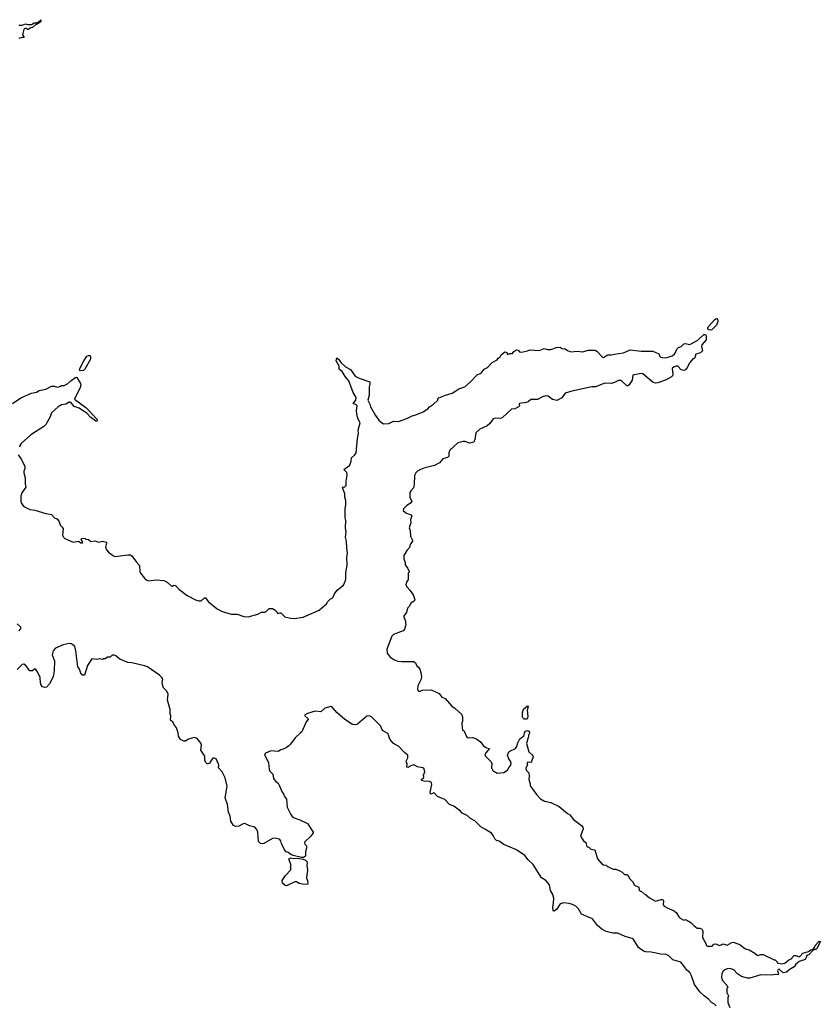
# Model space of a CAD drawing. Extents: x 2386897 to 2565480, y 579156 to 761880.
# Tile 54 of 191: x 2445704 to 2455278, y 662545 to 674327. Entities that reach past the tile are written whole.
import ezdxf

# ---------------------------------------------------------------- set-up
doc = ezdxf.new("R2010")
doc.units = 0

msp = doc.modelspace()

# ---------------------------------------------------------------- linework, layer by layer
at = {"layer": '0CON10XD'}
for points in [[(2445695, 674263), (2445735, 674263), (2445775, 674276), (2445798, 674268), (2445845, 674268), (2445875, 674288), (2445905, 674290), (2445928, 674302), (2445957, 674327), (2445958, 674305), (2445946, 674294), (2445905, 674270), (2445895, 674270), (2445857, 674233), (2445835, 674230), (2445805, 674210), (2445795, 674210), (2445785, 674220), (2445765, 674220), (2445755, 674210), (2445738, 674145), (2445758, 674112), (2445735, 674112), (2445695, 674100)], [(2453975, 670613), (2453937, 670615), (2453934, 670635), (2453941, 670655), (2454015, 670738), (2454035, 670750), (2454048, 670748), (2454052, 670715), (2454037, 670673), (2453975, 670613)], [(2448164, 667234), (2448237, 667213), (2448305, 667212), (2448384, 667184), (2448435, 667182), (2448550, 667215), (2448594, 667236), (2448635, 667238), (2448653, 667247), (2448685, 667280), (2448725, 667280), (2448772, 667252), (2448785, 667220), (2448815, 667230), (2448825, 667228), (2448875, 667182), (2448944, 667164), (2448985, 667162), (2449095, 667178), (2449285, 667262), (2449373, 667337), (2449390, 667365), (2449420, 667395), (2449435, 667400), (2449453, 667417), (2449468, 667455), (2449500, 667500), (2449575, 667559), (2449599, 667615), (2449604, 667635), (2449602, 667705), (2449621, 667805), (2449617, 667893), (2449624, 667945), (2449614, 668005), (2449613, 668085), (2449601, 668135), (2449608, 668195), (2449600, 668245), (2449604, 668334), (2449596, 668365), (2449594, 668475), (2449603, 668525), (2449602, 668575), (2449592, 668615), (2449592, 668652), (2449562, 668728), (2449572, 668738), (2449587, 668733), (2449607, 668753), (2449608, 668805), (2449620, 668875), (2449615, 668910), (2449580, 668945), (2449650, 668995), (2449666, 669044), (2449672, 669085), (2449707, 669115), (2449726, 669144), (2449742, 669315), (2449754, 669375), (2449750, 669415), (2449774, 669504), (2449751, 669545), (2449740, 669585), (2449732, 669645), (2449738, 669705), (2449728, 669718), (2449690, 669735), (2449724, 669776), (2449726, 669805), (2449690, 669865), (2449640, 670005), (2449595, 670058), (2449559, 670119), (2449522, 670145), (2449524, 670185), (2449505, 670216), (2449489, 670245), (2449495, 670280), (2449519, 670259), (2449544, 670224), (2449599, 670175), (2449660, 670140), (2449715, 670063), (2449765, 670037), (2449890, 669995), (2449892, 669965), (2449883, 669935), (2449883, 669835), (2449867, 669775), (2449892, 669725), (2449897, 669695), (2449959, 669589), (2450000, 669535), (2450025, 669510), (2450055, 669492), (2450116, 669494), (2450175, 669522), (2450235, 669518), (2450335, 669553), (2450395, 669587), (2450442, 669598), (2450530, 669635), (2450585, 669672), (2450603, 669695), (2450654, 669726), (2450702, 669775), (2450702, 669785), (2450715, 669802), (2450795, 669834), (2450875, 669856), (2450920, 669885), (2450955, 669911), (2451025, 669934), (2451096, 669994), (2451175, 670076), (2451221, 670099), (2451256, 670145), (2451296, 670164), (2451355, 670224), (2451414, 670256), (2451425, 670277), (2451449, 670291), (2451462, 670315), (2451505, 670352), (2451530, 670345), (2451535, 670320), (2451565, 670334), (2451595, 670332), (2451612, 670358), (2451647, 670377), (2451663, 670373), (2451682, 670352), (2451705, 670348), (2451775, 670363), (2451805, 670378), (2451915, 670367), (2451975, 670393), (2452015, 670382), (2452055, 670382), (2452124, 670406), (2452165, 670407), (2452185, 670392), (2452227, 670387), (2452255, 670368), (2452295, 670352), (2452375, 670360), (2452433, 670353), (2452505, 670372), (2452585, 670372), (2452605, 670362), (2452675, 670288), (2452685, 670283), (2452735, 670318), (2452775, 670318), (2452866, 670334), (2452925, 670342), (2453005, 670378), (2453135, 670360), (2453275, 670360), (2453345, 670330), (2453360, 670295), (2453368, 670288), (2453415, 670280), (2453446, 670284), (2453505, 670303), (2453529, 670321), (2453547, 670343), (2453560, 670385), (2453580, 670405), (2453613, 670417), (2453645, 670448), (2453665, 670452), (2453715, 670442), (2453732, 670448), (2453815, 670492), (2453885, 670558), (2453905, 670560), (2453912, 670545), (2453912, 670498), (2453862, 670435), (2453858, 670415), (2453867, 670365), (2453862, 670355), (2453845, 670342), (2453790, 670325), (2453778, 670282), (2453765, 670270), (2453755, 670270), (2453717, 670225), (2453687, 670165), (2453665, 670138), (2453645, 670130), (2453615, 670137), (2453572, 670182), (2453555, 670183), (2453530, 670175), (2453508, 670152), (2453516, 670085), (2453510, 670065), (2453500, 670055), (2453426, 670014), (2453335, 669980), (2453305, 669976), (2453277, 669987), (2453155, 670088), (2453143, 670093), (2453115, 670091), (2453037, 670075), (2453027, 670015), (2452988, 669955), (2452975, 669946), (2452965, 669947), (2452895, 670008), (2452865, 670011), (2452815, 669986), (2452775, 669974), (2452705, 669977), (2452688, 669972), (2452595, 669932), (2452545, 669933), (2452305, 669883), (2452225, 669856), (2452185, 669801), (2452125, 669772), (2452075, 669782), (2452025, 669823), (2451995, 669825), (2451954, 669815), (2451896, 669784), (2451817, 669783), (2451785, 669753), (2451765, 669747), (2451682, 669735), (2451678, 669725), (2451680, 669705), (2451670, 669695), (2451625, 669670), (2451585, 669667), (2451475, 669564), (2451455, 669556), (2451395, 669557), (2451365, 669549), (2451324, 669496), (2451292, 669468), (2451205, 669429), (2451157, 669383), (2451148, 669302), (2451135, 669272), (2451085, 669261), (2451025, 669280), (2451005, 669280), (2450945, 669262), (2450848, 669175), (2450836, 669145), (2450836, 669105), (2450821, 669089), (2450765, 669071), (2450723, 669025), (2450665, 668991), (2450535, 668959), (2450495, 668945), (2450462, 668925), (2450441, 668905), (2450424, 668874), (2450422, 668765), (2450411, 668725), (2450380, 668690), (2450371, 668669), (2450369, 668609), (2450392, 668565), (2450382, 668545), (2450331, 668509), (2450295, 668472), (2450290, 668455), (2450320, 668425), (2450381, 668401), (2450392, 668385), (2450378, 668345), (2450380, 668305), (2450362, 668245), (2450372, 668215), (2450378, 668145), (2450398, 668105), (2450400, 668085), (2450373, 668047), (2450367, 668013), (2450334, 667976), (2450298, 667915), (2450298, 667875), (2450312, 667832), (2450313, 667803), (2450345, 667760), (2450360, 667725), (2450360, 667715), (2450350, 667705), (2450350, 667625), (2450328, 667602), (2450322, 667565), (2450338, 667535), (2450373, 667495), (2450412, 667435), (2450427, 667385), (2450419, 667371), (2450380, 667345), (2450365, 667310), (2450343, 667287), (2450330, 667235), (2450298, 667195), (2450298, 667175), (2450312, 667145), (2450323, 667085), (2450306, 667034), (2450288, 667015), (2450175, 666972), (2450155, 666951), (2450094, 666795), (2450097, 666745), (2450135, 666698), (2450185, 666667), (2450225, 666653), (2450275, 666648), (2450415, 666648), (2450435, 666630), (2450452, 666595), (2450476, 666576), (2450488, 666555), (2450502, 666515), (2450510, 666465), (2450502, 666428), (2450464, 666355), (2450460, 666315), (2450468, 666295), (2450485, 666288), (2450517, 666303), (2450625, 666308), (2450720, 666265), (2450751, 666221), (2450793, 666203), (2450871, 666111), (2450913, 666083), (2450986, 666016), (2450997, 665985), (2450997, 665935), (2450990, 665915), (2450994, 665854), (2451000, 665825), (2451015, 665820), (2451045, 665748), (2451055, 665738), (2451074, 665734), (2451115, 665739), (2451157, 665727), (2451216, 665686), (2451245, 665642), (2451285, 665613), (2451320, 665605), (2451277, 665555), (2451267, 665527), (2451274, 665514), (2451342, 665445), (2451348, 665425), (2451344, 665374), (2451361, 665341), (2451415, 665312), (2451495, 665320), (2451536, 665345), (2451557, 665383), (2451576, 665405), (2451580, 665425), (2451574, 665454), (2451554, 665484), (2451538, 665525), (2451552, 665565), (2451564, 665576), (2451634, 665606), (2451650, 665630), (2451662, 665675), (2451685, 665720), (2451735, 665760), (2451742, 665795), (2451754, 665815), (2451775, 665822), (2451792, 665815), (2451802, 665802), (2451802, 665788), (2451790, 665765), (2451790, 665745), (2451783, 665737), (2451764, 665665), (2451794, 665565), (2451837, 665525), (2451842, 665505), (2451825, 665450), (2451815, 665440), (2451785, 665442), (2451772, 665435), (2451773, 665413), (2451780, 665405), (2451765, 665390), (2451758, 665365), (2451762, 665345), (2451792, 665315), (2451798, 665275), (2451793, 665235), (2451808, 665185), (2451808, 665158), (2451884, 665054), (2451930, 665005), (2451980, 664975), (2452055, 664958), (2452155, 664912), (2452255, 664828), (2452283, 664813), (2452328, 664755), (2452423, 664683), (2452437, 664665), (2452440, 664645), (2452409, 664555), (2452428, 664525), (2452445, 664502), (2452475, 664480), (2452484, 664434), (2452515, 664422), (2452535, 664403), (2452583, 664393), (2452612, 664285), (2452664, 664224), (2452683, 664213), (2452715, 664210), (2452735, 664190), (2452745, 664190), (2452773, 664173), (2452805, 664162), (2452832, 664162), (2452882, 664142), (2452910, 664125), (2452935, 664100), (2452965, 664100), (2452980, 664085), (2452995, 664050), (2453033, 664013), (2453055, 663972), (2453106, 663946), (2453112, 663912), (2453125, 663900), (2453135, 663900), (2453170, 663865), (2453182, 663862), (2453235, 663818), (2453305, 663780), (2453375, 663800), (2453395, 663800), (2453402, 663785), (2453400, 663735), (2453411, 663721), (2453445, 663700), (2453530, 663665), (2453559, 663639), (2453585, 663590), (2453600, 663575), (2453645, 663552), (2453665, 663558), (2453682, 663552), (2453730, 663525), (2453765, 663488), (2453805, 663458), (2453835, 663458), (2453855, 663450), (2453865, 663440), (2453872, 663415), (2453868, 663345), (2453912, 663265), (2453913, 663253), (2453925, 663240), (2453985, 663240), (2454006, 663264), (2454025, 663269), (2454075, 663250), (2454115, 663270), (2454165, 663253), (2454220, 663285), (2454235, 663287), (2454315, 663260), (2454355, 663227)], [(2446426, 670126), (2446420, 670135), (2446424, 670155), (2446469, 670245), (2446505, 670300), (2446525, 670310), (2446545, 670307), (2446551, 670285), (2446549, 670265), (2446483, 670145), (2446465, 670130), (2446426, 670126)], [(2445618, 669735), (2445716, 669804), (2445845, 669858), (2445905, 669870), (2445938, 669888), (2446015, 669907), (2446085, 669940), (2446115, 669942), (2446155, 669931), (2446185, 669938), (2446205, 669950), (2446235, 669950), (2446275, 669970), (2446314, 670006), (2446375, 670048), (2446386, 670046), (2446431, 669975), (2446435, 669955), (2446427, 669925), (2446359, 669785), (2446493, 669685), (2446535, 669647), (2446626, 669545), (2446632, 669525), (2446625, 669520), (2446615, 669524), (2446555, 669568), (2446508, 669618), (2446465, 669641), (2446415, 669677), (2446355, 669698), (2446325, 669739), (2446305, 669750), (2446295, 669750), (2446255, 669726), (2446205, 669720), (2446162, 669695), (2446082, 669622), (2446067, 669573), (2446015, 669482), (2445991, 669459), (2445835, 669360), (2445723, 669255), (2445697, 669215)], [(2445685, 669120), (2445717, 669075), (2445767, 668983), (2445767, 668955), (2445752, 668925), (2445752, 668905), (2445770, 668845), (2445768, 668775), (2445777, 668735), (2445730, 668665), (2445716, 668624), (2445717, 668565), (2445726, 668536), (2445752, 668502), (2445826, 668466), (2445885, 668457), (2446017, 668417), (2446085, 668408), (2446124, 668364), (2446145, 668360), (2446155, 668350), (2446172, 668325), (2446192, 668275), (2446212, 668255), (2446222, 668235), (2446217, 668157), (2446228, 668135), (2446245, 668118), (2446344, 668074), (2446407, 668087), (2446435, 668068), (2446450, 668065), (2446460, 668075), (2446438, 668105), (2446445, 668122), (2446485, 668120), (2446495, 668110), (2446525, 668108), (2446555, 668082), (2446605, 668091), (2446646, 668076), (2446695, 668086), (2446740, 668075), (2446742, 668065), (2446729, 668015), (2446740, 667985), (2446766, 667956), (2446825, 667910), (2446845, 667904), (2446995, 667924), (2447023, 667923), (2447045, 667912), (2447099, 667835), (2447137, 667795), (2447140, 667725), (2447148, 667705), (2447196, 667646), (2447225, 667621), (2447245, 667614), (2447335, 667624), (2447428, 667618), (2447468, 667595), (2447515, 667552), (2447525, 667550), (2447545, 667562), (2447565, 667557), (2447605, 667512), (2447706, 667436), (2447805, 667384), (2447845, 667374), (2447875, 667373), (2447915, 667408), (2447925, 667408), (2447957, 667367), (2448066, 667276), (2448115, 667250), (2448164, 667234)], [(2445698, 667015), (2445720, 667045), (2445715, 667063), (2445675, 667096)], [(2454032, 662525), (2454012, 662545), (2453976, 662566), (2453941, 662605), (2453887, 662647), (2453835, 662696), (2453774, 662784), (2453739, 662885), (2453718, 662925), (2453683, 662953), (2453655, 662995), (2453608, 663048), (2453515, 663078), (2453465, 663125), (2453435, 663141), (2453365, 663143), (2453315, 663158), (2453255, 663169), (2453192, 663172), (2453165, 663181), (2453105, 663223), (2453040, 663330), (2452945, 663358), (2452855, 663398), (2452795, 663396), (2452717, 663417), (2452665, 663444), (2452615, 663489), (2452555, 663566), (2452485, 663595), (2452423, 663625), (2452385, 663686), (2452355, 663719), (2452315, 663741), (2452275, 663751), (2452205, 663758), (2452165, 663747), (2452126, 663684), (2452095, 663660), (2452082, 663662), (2452078, 663705), (2452088, 663755), (2452090, 663815), (2452077, 663865), (2452053, 663905), (2452040, 663975), (2451996, 664025), (2451945, 664058), (2451845, 664219), (2451784, 664274), (2451745, 664324), (2451645, 664395), (2451495, 664459), (2451438, 664498), (2451405, 664504), (2451384, 664524), (2451366, 664566), (2451344, 664594), (2451272, 664635), (2451217, 664667), (2451145, 664739), (2451095, 664769), (2451054, 664804), (2450995, 664832), (2450975, 664855), (2450894, 664914), (2450845, 664937), (2450788, 664995), (2450701, 665031), (2450665, 665073), (2450655, 665076), (2450625, 665061), (2450615, 665064), (2450611, 665085), (2450634, 665175), (2450629, 665199), (2450605, 665212), (2450542, 665215), (2450512, 665225), (2450508, 665235), (2450535, 665260), (2450534, 665285), (2450548, 665325), (2450542, 665362), (2450525, 665374), (2450459, 665388), (2450415, 665410), (2450380, 665400), (2450345, 665378), (2450335, 665382), (2450338, 665425), (2450328, 665438), (2450327, 665455), (2450346, 665494), (2450346, 665525), (2450305, 665559), (2450235, 665634), (2450187, 665657), (2450171, 665671), (2450128, 665718), (2450115, 665770), (2450105, 665787), (2450043, 665823), (2450018, 665878), (2449911, 665985), (2449884, 665996), (2449856, 665994), (2449745, 665896), (2449725, 665890), (2449685, 665894), (2449592, 665952), (2449496, 666036), (2449445, 666098), (2449425, 666108), (2449353, 666087), (2449305, 666044), (2449235, 666052), (2449147, 666025), (2449110, 666005), (2449113, 665995), (2449151, 665965), (2449154, 665955), (2449130, 665925), (2449078, 665805), (2449060, 665795), (2448997, 665733), (2448943, 665657), (2448921, 665639), (2448890, 665615), (2448855, 665598), (2448825, 665592), (2448795, 665572), (2448705, 665577), (2448645, 665552), (2448632, 665535), (2448680, 665435), (2448686, 665355), (2448696, 665335), (2448729, 665299), (2448739, 665249), (2448765, 665212), (2448795, 665190), (2448808, 665168), (2448843, 665083), (2448860, 665065), (2448872, 665032), (2448895, 665000), (2448903, 664905), (2448947, 664815), (2448962, 664792), (2448985, 664778), (2449055, 664752), (2449145, 664707), (2449213, 664605), (2449213, 664595), (2449185, 664556), (2449108, 664485), (2449115, 664460), (2449132, 664442), (2449132, 664415), (2449120, 664375), (2449122, 664318), (2449097, 664303), (2449075, 664302), (2448975, 664327), (2448946, 664336), (2448915, 664362), (2448891, 664371), (2448869, 664395), (2448835, 664470), (2448825, 664500), (2448810, 664520), (2448755, 664534), (2448725, 664529), (2448625, 664470), (2448605, 664465), (2448585, 664470), (2448558, 664495), (2448551, 664605), (2448538, 664638), (2448515, 664666), (2448452, 664682), (2448395, 664710), (2448375, 664706), (2448324, 664676), (2448285, 664673), (2448259, 664685), (2448230, 664735), (2448220, 664795), (2448201, 664845), (2448187, 664935), (2448160, 665015), (2448184, 665155), (2448162, 665255), (2448125, 665328), (2448083, 665375), (2448085, 665410), (2448055, 665483), (2448035, 665491), (2448015, 665489), (2448000, 665475), (2447975, 665432), (2447955, 665422), (2447944, 665424), (2447925, 665443), (2447916, 665465), (2447916, 665515), (2447869, 665585), (2447876, 665645), (2447872, 665665), (2447826, 665726), (2447796, 665736), (2447775, 665734), (2447716, 665714), (2447685, 665692), (2447667, 665693), (2447628, 665715), (2447602, 665752), (2447598, 665795), (2447578, 665855), (2447553, 665885), (2447535, 665922), (2447508, 665945), (2447510, 665995), (2447503, 666015), (2447504, 666074), (2447473, 666185), (2447478, 666258), (2447464, 666294), (2447425, 666332), (2447414, 666355), (2447407, 666395), (2447414, 666435), (2447404, 666455), (2447376, 666485), (2447233, 666583), (2447195, 666597), (2447045, 666632), (2446995, 666635), (2446903, 666673), (2446855, 666714), (2446835, 666723), (2446808, 666722), (2446785, 666700), (2446753, 666697), (2446725, 666680), (2446705, 666680), (2446695, 666670), (2446655, 666678), (2446625, 666672), (2446565, 666680), (2446515, 666600), (2446478, 666485), (2446455, 666482), (2446438, 666495), (2446420, 666555), (2446400, 666585), (2446376, 666775), (2446362, 666825), (2446325, 666859), (2446295, 666861), (2446222, 666848), (2446133, 666805), (2446105, 666773), (2446092, 666725), (2446119, 666655), (2446114, 666536), (2446104, 666465), (2446060, 666380), (2446025, 666339), (2446005, 666334), (2445978, 666345), (2445962, 666362), (2445951, 666391), (2445949, 666455), (2445915, 666522), (2445895, 666550), (2445885, 666560), (2445882, 666555), (2445856, 666534), (2445824, 666534), (2445773, 666605), (2445755, 666617), (2445735, 666611), (2445675, 666550)], [(2451738, 665958), (2451725, 665970), (2451718, 665985), (2451718, 666035), (2451730, 666075), (2451775, 666118), (2451786, 666105), (2451773, 666065), (2451781, 665989), (2451778, 665972), (2451765, 665959), (2451738, 665958)], [(2448895, 663963), (2448880, 663965), (2448848, 663995), (2448843, 664025), (2448883, 664087), (2448947, 664155), (2448946, 664216), (2448924, 664286), (2448945, 664299), (2448981, 664291), (2449025, 664294), (2449093, 664283), (2449121, 664271), (2449138, 664255), (2449143, 664235), (2449137, 664205), (2449146, 664155), (2449132, 664055), (2449146, 664026), (2449150, 663985), (2449145, 663980), (2449085, 663982), (2449045, 663992), (2449012, 664012), (2448995, 664012), (2448895, 663963)], [(2454355, 663227), (2454385, 663207), (2454425, 663198), (2454495, 663158), (2454525, 663130), (2454565, 663142), (2454595, 663142), (2454725, 663078), (2454737, 663077), (2454760, 663055), (2454762, 663042), (2454815, 663028), (2454855, 663038), (2454902, 663078), (2454936, 663094), (2454940, 663105), (2454965, 663128), (2454985, 663130), (2455015, 663118), (2455032, 663118), (2455070, 663155), (2455135, 663177), (2455165, 663198), (2455188, 663202), (2455207, 663223), (2455215, 663250), (2455265, 663300), (2455278, 663295), (2455235, 663212), (2455225, 663202), (2455208, 663202), (2455190, 663190), (2455145, 663140), (2455115, 663130), (2455110, 663105), (2455095, 663080), (2455025, 663058), (2454984, 663026), (2454966, 662994), (2454905, 662958), (2454875, 662928), (2454835, 662923), (2454785, 662967), (2454775, 662962), (2454766, 662945), (2454777, 662905), (2454772, 662898), (2454735, 662902), (2454695, 662893), (2454565, 662896), (2454435, 662858), (2454405, 662859), (2454335, 662879), (2454288, 662908), (2454245, 662958), (2454195, 662972), (2454165, 662970), (2454134, 662956), (2454117, 662943), (2454102, 662915), (2454098, 662865), (2454108, 662828), (2454158, 662775), (2454170, 662745), (2454160, 662735), (2454160, 662685), (2454178, 662645), (2454170, 662625), (2454170, 662565), (2454194, 662505)]]:
    msp.add_lwpolyline(points, dxfattribs=at)

doc.saveas('drawing.dxf')
